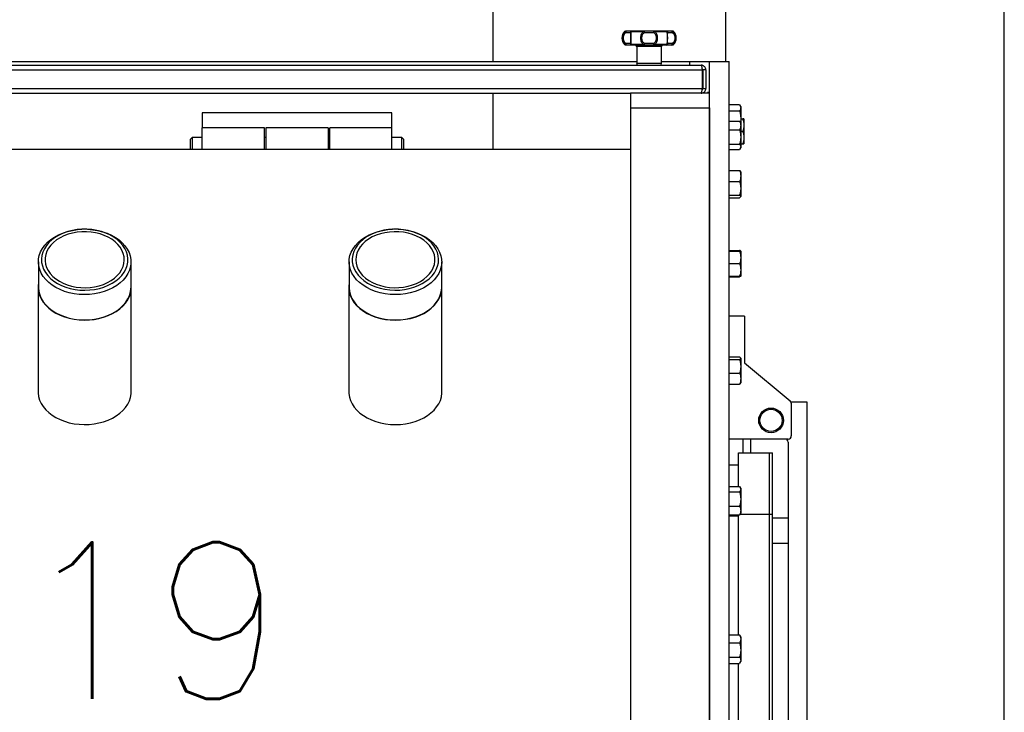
# Model space of a CAD drawing. Extents: x -21.9 to 51.8, y -25 to 17.
# Tile 41 of 53: x 14.322 to 14.952, y -4.864 to -4.421. Entities that reach past the tile are written whole.
import ezdxf
from ezdxf.enums import TextEntityAlignment as Align

# ---------------------------------------------------------------- set-up
doc = ezdxf.new("R2010")
doc.units = 0
doc.header["$MEASUREMENT"] = 0
doc.layers.add('CIRCUITOS', color=2, linetype='Continuous')
doc.layers.add('PAREDES', color=8, linetype='Continuous')
doc.styles.add('ROMANS', font='romans')

# ---------------------------------------------------------------- blocks, each defined once
blk = doc.blocks.new('LS- 19')
for p, q in [((-131.26481, 58.90441), (-131.26481, 58.76537)), ((-131.11583, 58.76537), (-131.11583, 58.90441)), ((-131.18065, 58.78445), (-131.17998, 58.78445)), ((-131.17994, 58.78476), (-131.17987, 58.78476)), ((-131.1764, 58.78445), (-131.16852, 58.78445)), ((-131.16137, 58.78445), (-131.15349, 58.78445)), ((-131.14995, 58.78476), (-131.1506, 58.78476)), ((-131.14991, 58.78445), (-131.14924, 58.78445)), ((-131.1799, 58.78377), (-131.17686, 58.78377)), ((-131.16798, 58.78377), (-131.16191, 58.78377)), ((-131.15303, 58.78377), (-131.14999, 58.78377)), ((-131.17998, 58.77613), (-131.18065, 58.77613)), ((-131.17929, 58.77582), (-131.17994, 58.77582)), ((-131.17686, 58.77682), (-131.1799, 58.77682)), ((-131.16852, 58.77613), (-131.1764, 58.77613)), ((-131.17289, 58.77483), (-131.17289, 58.7639)), ((-131.157, 58.77483), (-131.17289, 58.77483)), ((-131.16191, 58.77682), (-131.16798, 58.77682)), ((-131.15349, 58.77613), (-131.16137, 58.77613)), ((-131.157, 58.7639), (-131.157, 58.77483)), ((-131.14999, 58.77682), (-131.15303, 58.77682)), ((-131.15002, 58.77582), (-131.14995, 58.77582)), ((-131.14924, 58.77613), (-131.14991, 58.77613)), ((-131.80851, 58.76537), (-131.17289, 58.76537)), ((-131.157, 58.76537), (-131.12641, 58.76537)), ((-131.13902, 58.76537), (-131.13902, 58.76291)), ((-131.12641, 57.59345), (-131.12641, 58.76537)), ((-131.12641, 58.76537), (-131.1138, 58.76537)), ((-131.1138, 57.59345), (-131.1138, 58.76537)), ((-131.85042, 58.75993), (-131.13098, 58.75993)), ((-131.84978, 58.76291), (-131.13163, 58.76291)), ((-131.157, 58.7639), (-131.17289, 58.7639)), ((-131.13098, 58.75993), (-131.13098, 58.74801)), ((-131.12865, 58.75993), (-131.13063, 58.75993)), ((-131.13063, 58.75993), (-131.13063, 58.74801)), ((-131.12865, 58.75993), (-131.12865, 58.74801)), ((-131.85042, 58.74801), (-131.13098, 58.74801)), ((-131.13063, 58.74801), (-131.12865, 58.74801)), ((-131.80454, 58.74503), (-131.17686, 58.74503)), ((-131.26481, 58.74503), (-131.26481, 58.70896)), ((-131.17686, 58.74503), (-131.17686, 58.73557)), ((-131.12641, 58.74503), (-131.17686, 58.74503)), ((-131.13163, 58.74503), (-131.13163, 58.74549)), ((-131.12641, 58.74551), (-131.12767, 58.74551)), ((-131.12767, 58.74551), (-131.12767, 58.74503)), ((-131.12641, 58.73557), (-131.12641, 58.74503)), ((-131.17686, 58.73557), (-131.17686, 57.62325)), ((-131.17686, 58.73557), (-131.12641, 58.73557)), ((-131.12641, 58.73557), (-131.12641, 57.62325)), ((-131.1138, 58.73778), (-131.10706, 58.73778)), ((-131.10635, 58.73657), (-131.10688, 58.73749)), ((-131.10635, 58.73657), (-131.10635, 58.73575)), ((-131.10635, 58.73575), (-131.10635, 58.72915)), ((-131.45058, 58.7324), (-131.45058, 58.72294)), ((-131.32941, 58.7324), (-131.45058, 58.7324)), ((-131.32941, 58.72294), (-131.32941, 58.7324)), ((-131.1138, 58.73372), (-131.10706, 58.73372)), ((-131.10635, 58.72915), (-131.10635, 58.72601)), ((-131.10635, 58.72862), (-131.10507, 58.72862)), ((-131.10436, 58.72862), (-131.10436, 58.72465)), ((-131.41085, 58.72294), (-131.45058, 58.72294)), ((-131.45058, 58.70896), (-131.45058, 58.72294)), ((-131.41085, 58.70896), (-131.41085, 58.72294)), ((-131.37013, 58.72294), (-131.40986, 58.72294)), ((-131.40986, 58.72294), (-131.40986, 58.72138)), ((-131.40986, 58.72138), (-131.40986, 58.70896)), ((-131.37013, 58.72294), (-131.37013, 58.72138)), ((-131.37013, 58.72138), (-131.37013, 58.70896)), ((-131.32941, 58.72294), (-131.36914, 58.72294)), ((-131.36914, 58.70896), (-131.36914, 58.72294)), ((-131.32941, 58.70896), (-131.32941, 58.72294)), ((-131.1138, 58.72717), (-131.10706, 58.72717)), ((-131.1138, 58.72158), (-131.10706, 58.72158)), ((-131.10635, 58.72601), (-131.10673, 58.72667)), ((-131.10635, 58.72601), (-131.10635, 58.72437)), ((-131.10635, 58.72437), (-131.10635, 58.71704)), ((-131.10436, 58.72465), (-131.10436, 58.7167)), ((-131.45703, 58.71663), (-131.45803, 58.71564)), ((-131.45803, 58.70896), (-131.45803, 58.71564)), ((-131.45058, 58.71663), (-131.45703, 58.71663)), ((-131.45703, 58.71663), (-131.45703, 58.70896)), ((-131.40986, 58.71663), (-131.41085, 58.71663)), ((-131.36914, 58.71663), (-131.37013, 58.71663)), ((-131.32296, 58.71663), (-131.32941, 58.71663)), ((-131.32197, 58.71564), (-131.32296, 58.71663)), ((-131.32296, 58.70896), (-131.32296, 58.71663)), ((-131.32197, 58.71564), (-131.32197, 58.70896)), ((-131.10635, 58.72068), (-131.10507, 58.72068)), ((-131.10635, 58.71704), (-131.10635, 58.71073)), ((-131.10436, 58.7167), (-131.10436, 58.71273)), ((-131.17686, 58.70896), (-131.80454, 58.70896)), ((-131.1138, 58.71249), (-131.10706, 58.71249)), ((-131.1138, 58.70897), (-131.10706, 58.70897)), ((-131.10673, 58.70947), (-131.10635, 58.71012)), ((-131.10635, 58.71273), (-131.10507, 58.71273)), ((-131.10635, 58.71073), (-131.10635, 58.71012)), ((-131.1138, 58.6955), (-131.10706, 58.6955)), ((-131.10635, 58.69476), (-131.10644, 58.69492)), ((-131.10635, 58.69476), (-131.10635, 58.69206)), ((-131.10635, 58.69206), (-131.10635, 58.68427)), ((-131.1138, 58.68861), (-131.10706, 58.68861)), ((-131.10635, 58.68427), (-131.10635, 58.67902)), ((-131.1138, 58.67992), (-131.10706, 58.67992)), ((-131.1138, 58.67813), (-131.10706, 58.67813)), ((-131.10644, 58.67871), (-131.10635, 58.67887)), ((-131.10635, 58.67902), (-131.10635, 58.67887)), ((-131.52746, 58.65804), (-131.52758, 58.65803)), ((-131.52394, 58.65803), (-131.52406, 58.65804)), ((-131.32883, 58.65804), (-131.32895, 58.65803)), ((-131.32531, 58.65803), (-131.32543, 58.65804)), ((-131.1138, 58.64454), (-131.10706, 58.64454)), ((-131.1138, 58.64401), (-131.10706, 58.64401)), ((-131.10706, 58.64454), (-131.10691, 58.64401)), ((-131.10635, 58.64401), (-131.10635, 58.64004)), ((-131.10635, 58.64004), (-131.10635, 58.63209)), ((-131.55537, 58.63716), (-131.55537, 58.62099)), ((-131.49615, 58.62099), (-131.49615, 58.63716)), ((-131.35674, 58.63716), (-131.35674, 58.62099)), ((-131.29752, 58.62099), (-131.29752, 58.63716)), ((-131.1138, 58.63607), (-131.10706, 58.63607)), ((-131.1138, 58.62812), (-131.10706, 58.62812)), ((-131.1138, 58.62812), (-131.10706, 58.62812)), ((-131.1138, 58.62759), (-131.10706, 58.62759)), ((-131.10635, 58.63209), (-131.10635, 58.62812)), ((-131.55555, 58.62099), (-131.55555, 58.55421)), ((-131.49597, 58.55421), (-131.49597, 58.62099)), ((-131.35692, 58.62099), (-131.35692, 58.55421)), ((-131.29734, 58.55421), (-131.29734, 58.62099)), ((-131.10387, 58.60238), (-131.1138, 58.60238)), ((-131.10387, 58.60238), (-131.10387, 58.57259)), ((-131.1138, 58.57645), (-131.10706, 58.57645)), ((-131.1138, 58.57466), (-131.10706, 58.57466)), ((-131.10635, 58.57571), (-131.10644, 58.57586)), ((-131.10635, 58.57571), (-131.10635, 58.57556)), ((-131.10635, 58.57556), (-131.10635, 58.57032)), ((-131.10635, 58.57032), (-131.10635, 58.56253)), ((-131.10387, 58.57259), (-131.07479, 58.54836)), ((-131.1138, 58.56598), (-131.10706, 58.56598)), ((-131.1138, 58.55908), (-131.10706, 58.55908)), ((-131.10644, 58.55966), (-131.10635, 58.55982)), ((-131.10635, 58.56253), (-131.10635, 58.55982)), ((-131.0743, 58.54776), (-131.06414, 58.54776)), ((-131.07407, 58.54683), (-131.07407, 58.52591)), ((-131.06414, 58.54776), (-131.06414, 57.79992)), ((-131.07606, 58.52393), (-131.1138, 58.52393)), ((-131.10486, 58.51499), (-131.10486, 58.52393)), ((-131.09989, 58.51499), (-131.09989, 58.52393)), ((-131.07606, 58.52194), (-131.07606, 57.79992)), ((-131.10784, 58.51499), (-131.08798, 58.51499)), ((-131.10784, 58.49363), (-131.10784, 58.51499)), ((-131.08798, 58.51499), (-131.08599, 58.51499)), ((-131.08798, 58.47594), (-131.08798, 58.51499)), ((-131.08798, 58.47594), (-131.08798, 58.51499)), ((-131.08599, 58.47594), (-131.08599, 58.51499)), ((-131.10784, 58.50715), (-131.1138, 58.50715)), ((-131.1138, 58.49363), (-131.10706, 58.49363)), ((-131.1138, 58.49012), (-131.10706, 58.49012)), ((-131.10635, 58.49248), (-131.10673, 58.49313)), ((-131.10635, 58.49248), (-131.10635, 58.49188)), ((-131.10635, 58.49188), (-131.10635, 58.48558)), ((-131.10635, 58.48558), (-131.10635, 58.47823)), ((-131.1138, 58.48103), (-131.10706, 58.48103)), ((-131.10674, 58.47594), (-131.08798, 58.47594)), ((-131.10673, 58.47594), (-131.10635, 58.47659)), ((-131.10635, 58.47823), (-131.10635, 58.47659)), ((-131.08798, 58.47594), (-131.08599, 58.47594)), ((-131.08798, 57.85958), (-131.08798, 58.47594)), ((-131.08798, 57.85958), (-131.08798, 58.47594)), ((-131.08599, 57.85958), (-131.08599, 58.47594)), ((-131.1138, 58.47544), (-131.10706, 58.47544)), ((-131.10784, 58.47454), (-131.1138, 58.47454)), ((-131.10784, 58.39874), (-131.10784, 58.47544)), ((-131.07606, 58.47327), (-131.08599, 58.47327)), ((-131.08599, 58.45738), (-131.07606, 58.45738)), ((-131.1138, 58.39874), (-131.10706, 58.39874)), ((-131.1069, 58.39845), (-131.10706, 58.39874)), ((-131.10635, 58.39753), (-131.10688, 58.39846)), ((-131.10635, 58.39753), (-131.10635, 58.39619)), ((-131.10635, 58.39619), (-131.10635, 58.38907)), ((-131.1138, 58.39365), (-131.10706, 58.39365)), ((-131.10635, 58.38907), (-131.10635, 58.38246)), ((-131.1138, 58.38449), (-131.10706, 58.38449)), ((-131.10688, 58.38071), (-131.10635, 58.38164)), ((-131.10635, 58.38246), (-131.10635, 58.38164)), ((-131.1138, 58.38043), (-131.10706, 58.38043)), ((-131.10784, 58.29542), (-131.10784, 58.38043))]:
    blk.add_line(p, q)
blk.add_lwpolyline([(-132.03937, 57.61828), (-131.8904, 57.61828), (-131.8904, 57.28557), (-130.93786, 57.28557), (-130.93786, 59.07325), (-131.8904, 59.07325), (-131.8904, 58.74054), (-132.03937, 58.74054), (-132.03937, 57.61828)])
at = {"flags": 128}
for points in [[(-131.17929, 58.78476), (-131.17941, 58.78474), (-131.17953, 58.78468), (-131.17963, 58.78459), (-131.17972, 58.78447), (-131.1798, 58.78432), (-131.17985, 58.78415), (-131.17989, 58.78396), (-131.1799, 58.78377)], [(-131.16852, 58.78445), (-131.16851, 58.78452), (-131.16849, 58.78458), (-131.16847, 58.78464), (-131.16845, 58.78468), (-131.16843, 58.78472), (-131.16841, 58.78474), (-131.16838, 58.78476), (-131.16836, 58.78476)], [(-131.16836, 58.78476), (-131.16829, 58.78474), (-131.16822, 58.78468), (-131.16815, 58.78459), (-131.16809, 58.78447), (-131.16805, 58.78432), (-131.16801, 58.78415), (-131.16799, 58.78396), (-131.16798, 58.78377)], [(-131.16191, 58.78377), (-131.1619, 58.78396), (-131.16188, 58.78415), (-131.16185, 58.78432), (-131.1618, 58.78447), (-131.16174, 58.78459), (-131.16168, 58.78468), (-131.1616, 58.78474), (-131.16153, 58.78476)], [(-131.16153, 58.78476), (-131.16151, 58.78476), (-131.16148, 58.78474), (-131.16146, 58.78472), (-131.16144, 58.78468), (-131.16142, 58.78464), (-131.1614, 58.78458), (-131.16138, 58.78452), (-131.16137, 58.78445)], [(-131.14999, 58.78377), (-131.15, 58.78396), (-131.15004, 58.78415), (-131.15009, 58.78432), (-131.15017, 58.78447), (-131.15026, 58.78459), (-131.15036, 58.78468), (-131.15048, 58.78474), (-131.1506, 58.78476)], [(-131.1799, 58.77682), (-131.17989, 58.77662), (-131.17985, 58.77643), (-131.1798, 58.77626), (-131.17972, 58.77611), (-131.17963, 58.77599), (-131.17953, 58.7759), (-131.17941, 58.77584), (-131.17929, 58.77582)], [(-131.16852, 58.77613), (-131.16851, 58.77606), (-131.16849, 58.776), (-131.16847, 58.77595), (-131.16845, 58.7759), (-131.16843, 58.77587), (-131.16841, 58.77584), (-131.16838, 58.77583), (-131.16836, 58.77582)], [(-131.16798, 58.77682), (-131.16799, 58.77662), (-131.16801, 58.77643), (-131.16805, 58.77626), (-131.16809, 58.77611), (-131.16815, 58.77599), (-131.16822, 58.7759), (-131.16829, 58.77584), (-131.16836, 58.77582)], [(-131.16153, 58.77582), (-131.1616, 58.77584), (-131.16168, 58.7759), (-131.16174, 58.77599), (-131.1618, 58.77611), (-131.16185, 58.77626), (-131.16188, 58.77643), (-131.1619, 58.77662), (-131.16191, 58.77682)], [(-131.16153, 58.77582), (-131.16151, 58.77583), (-131.16148, 58.77584), (-131.16146, 58.77587), (-131.16144, 58.7759), (-131.16142, 58.77595), (-131.1614, 58.776), (-131.16138, 58.77606), (-131.16137, 58.77613)], [(-131.1506, 58.77582), (-131.15048, 58.77584), (-131.15036, 58.7759), (-131.15026, 58.77599), (-131.15017, 58.77611), (-131.15009, 58.77626), (-131.15004, 58.77643), (-131.15, 58.77662), (-131.14999, 58.77682)], [(-131.5356, 58.61743), (-131.53861, 58.61832), (-131.54147, 58.61943), (-131.54414, 58.62076), (-131.54658, 58.62229), (-131.54877, 58.62399), (-131.55068, 58.62586), (-131.55228, 58.62787), (-131.55357, 58.62998), (-131.55452, 58.63219), (-131.55512, 58.63445), (-131.55536, 58.63675), (-131.55524, 58.63905), (-131.55477, 58.64133), (-131.55394, 58.64356), (-131.55277, 58.64571), (-131.55128, 58.64776), (-131.54947, 58.64968), (-131.54738, 58.65145), (-131.54502, 58.65304), (-131.54243, 58.65444), (-131.53964, 58.65563), (-131.53668, 58.6566), (-131.53358, 58.65733), (-131.53039, 58.65781), (-131.52758, 58.65803)], [(-131.53494, 58.62016), (-131.53191, 58.61954), (-131.5288, 58.61917), (-131.52565, 58.61905), (-131.52251, 58.61919), (-131.5194, 58.61958), (-131.51638, 58.62021), (-131.51348, 58.62109), (-131.51074, 58.62219), (-131.5082, 58.62351), (-131.50588, 58.62502), (-131.50382, 58.62671), (-131.50205, 58.62855), (-131.50059, 58.63053), (-131.49946, 58.6326), (-131.49867, 58.63476), (-131.49823, 58.63697), (-131.49816, 58.63919), (-131.49844, 58.64141), (-131.49908, 58.6436), (-131.50006, 58.64571), (-131.50138, 58.64773), (-131.50302, 58.64964), (-131.50496, 58.6514), (-131.50716, 58.65299), (-131.50961, 58.65439), (-131.51227, 58.65559), (-131.51511, 58.65656), (-131.51808, 58.6573), (-131.52116, 58.6578), (-131.52429, 58.65805), (-131.52744, 58.65804), (-131.53057, 58.65778), (-131.53364, 58.65726), (-131.53661, 58.65651), (-131.53943, 58.65552), (-131.54208, 58.6543), (-131.54451, 58.65289), (-131.5467, 58.65128), (-131.54862, 58.64951), (-131.55024, 58.6476), (-131.55154, 58.64557), (-131.5525, 58.64345), (-131.55311, 58.64127), (-131.55337, 58.63905), (-131.55327, 58.63682), (-131.55281, 58.63461), (-131.552, 58.63246), (-131.55084, 58.63039), (-131.54936, 58.62842), (-131.54757, 58.62659), (-131.54549, 58.62491), (-131.54316, 58.62341), (-131.5406, 58.62211), (-131.53785, 58.62102), (-131.53494, 58.62016)], [(-131.53418, 58.62169), (-131.5313, 58.6211), (-131.52833, 58.62076), (-131.52534, 58.62067), (-131.52234, 58.62084), (-131.5194, 58.62125), (-131.51655, 58.6219), (-131.51382, 58.62279), (-131.51126, 58.62389), (-131.50891, 58.62521), (-131.50679, 58.62671), (-131.50494, 58.62838), (-131.50338, 58.63019), (-131.50214, 58.63212), (-131.50122, 58.63414), (-131.50065, 58.63622), (-131.50044, 58.63833), (-131.50058, 58.64045), (-131.50107, 58.64254), (-131.50191, 58.64458), (-131.50308, 58.64653), (-131.50458, 58.64837), (-131.50637, 58.65007), (-131.50843, 58.65161), (-131.51073, 58.65296), (-131.51325, 58.65412), (-131.51594, 58.65505), (-131.51877, 58.65576), (-131.5217, 58.65622), (-131.52468, 58.65644), (-131.52768, 58.6564), (-131.53066, 58.65612), (-131.53356, 58.65558), (-131.53636, 58.65481), (-131.539, 58.65381), (-131.54146, 58.6526), (-131.5437, 58.65119), (-131.54569, 58.6496), (-131.5474, 58.64786), (-131.5488, 58.64598), (-131.54988, 58.64401), (-131.55063, 58.64195), (-131.55102, 58.63985), (-131.55106, 58.63773), (-131.55074, 58.63562), (-131.55007, 58.63356), (-131.54907, 58.63156), (-131.54773, 58.62966), (-131.54609, 58.62789), (-131.54416, 58.62627), (-131.54197, 58.62482), (-131.53955, 58.62356), (-131.53695, 58.62251), (-131.53418, 58.62169)], [(-131.52394, 58.65803), (-131.52389, 58.65803), (-131.52065, 58.65776), (-131.51747, 58.65724), (-131.5144, 58.65647), (-131.51146, 58.65547), (-131.50869, 58.65425), (-131.50613, 58.65282), (-131.50382, 58.6512), (-131.50176, 58.6494), (-131.5, 58.64747), (-131.49855, 58.6454), (-131.49743, 58.64324), (-131.49666, 58.641), (-131.49624, 58.63871), (-131.49617, 58.63641), (-131.49647, 58.63411), (-131.49712, 58.63186), (-131.49812, 58.62966), (-131.49945, 58.62756), (-131.50111, 58.62557), (-131.50306, 58.62373), (-131.50529, 58.62205), (-131.50777, 58.62055), (-131.51046, 58.61925), (-131.51335, 58.61817), (-131.51638, 58.61732), (-131.51952, 58.61671), (-131.52274, 58.61635), (-131.526, 58.61624), (-131.52926, 58.61639), (-131.53247, 58.61679), (-131.5356, 58.61743), (-131.5356, 58.61743)], [(-131.3176, 58.61736), (-131.32074, 58.61674), (-131.32396, 58.61636), (-131.32721, 58.61624), (-131.33047, 58.61638), (-131.33369, 58.61676), (-131.33682, 58.61739), (-131.33984, 58.61827), (-131.3427, 58.61937), (-131.34538, 58.62069), (-131.34783, 58.62221), (-131.35004, 58.62391), (-131.35196, 58.62577), (-131.35358, 58.62777), (-131.35489, 58.62988), (-131.35585, 58.63208), (-131.35647, 58.63434), (-131.35673, 58.63664), (-131.35663, 58.63894), (-131.35617, 58.64122), (-131.35536, 58.64346), (-131.35421, 58.64561), (-131.35273, 58.64766), (-131.35094, 58.64959), (-131.34886, 58.65137), (-131.34651, 58.65297), (-131.34393, 58.65438), (-131.34115, 58.65558), (-131.33819, 58.65656), (-131.33511, 58.6573), (-131.33192, 58.6578), (-131.32895, 58.65803)], [(-131.31824, 58.62009), (-131.31531, 58.62093), (-131.31254, 58.62199), (-131.30997, 58.62328), (-131.30761, 58.62476), (-131.30551, 58.62642), (-131.30369, 58.62824), (-131.30218, 58.63019), (-131.30099, 58.63226), (-131.30015, 58.6344), (-131.29965, 58.6366), (-131.29951, 58.63883), (-131.29974, 58.64105), (-131.30032, 58.64324), (-131.30125, 58.64537), (-131.30251, 58.64741), (-131.3041, 58.64934), (-131.30599, 58.65112), (-131.30815, 58.65274), (-131.31057, 58.65418), (-131.31319, 58.65541), (-131.316, 58.65642), (-131.31896, 58.6572), (-131.32202, 58.65774), (-131.32514, 58.65802), (-131.3283, 58.65806), (-131.33144, 58.65784), (-131.33452, 58.65736), (-131.3375, 58.65665), (-131.34035, 58.65569), (-131.34303, 58.65452), (-131.3455, 58.65313), (-131.34773, 58.65156), (-131.3497, 58.64981), (-131.35136, 58.64792), (-131.35272, 58.64591), (-131.35374, 58.6438), (-131.35441, 58.64163), (-131.35472, 58.63941), (-131.35468, 58.63718), (-131.35428, 58.63497), (-131.35352, 58.63281), (-131.35242, 58.63072), (-131.35099, 58.62874), (-131.34925, 58.62688), (-131.34722, 58.62517), (-131.34493, 58.62364), (-131.34241, 58.62231), (-131.33968, 58.62118), (-131.3368, 58.62029), (-131.33378, 58.61963), (-131.33069, 58.61921), (-131.32754, 58.61905), (-131.32439, 58.61915), (-131.32127, 58.61949), (-131.31824, 58.62009)], [(-131.31897, 58.62163), (-131.3162, 58.62243), (-131.31357, 58.62345), (-131.31114, 58.62469), (-131.30893, 58.62612), (-131.30697, 58.62773), (-131.3053, 58.62949), (-131.30393, 58.63138), (-131.3029, 58.63337), (-131.3022, 58.63543), (-131.30185, 58.63754), (-131.30185, 58.63966), (-131.30221, 58.64176), (-131.30292, 58.64382), (-131.30397, 58.64581), (-131.30535, 58.64769), (-131.30703, 58.64945), (-131.30899, 58.65105), (-131.31121, 58.65248), (-131.31365, 58.65371), (-131.31628, 58.65473), (-131.31906, 58.65552), (-131.32196, 58.65608), (-131.32493, 58.65639), (-131.32793, 58.65644), (-131.33092, 58.65625), (-131.33385, 58.65581), (-131.33669, 58.65513), (-131.3394, 58.65421), (-131.34193, 58.65308), (-131.34426, 58.65174), (-131.34635, 58.65022), (-131.34816, 58.64853), (-131.34968, 58.6467), (-131.35089, 58.64476), (-131.35176, 58.64273), (-131.35228, 58.64065), (-131.35246, 58.63853), (-131.35227, 58.63641), (-131.35174, 58.63433), (-131.35085, 58.6323), (-131.34964, 58.63036), (-131.34811, 58.62854), (-131.34628, 58.62686), (-131.34419, 58.62534), (-131.34186, 58.62401), (-131.33932, 58.62288), (-131.3366, 58.62197), (-131.33376, 58.6213), (-131.33082, 58.62086), (-131.32783, 58.62068), (-131.32483, 58.62075), (-131.32187, 58.62106), (-131.31897, 58.62163)], [(-131.32531, 58.65803), (-131.32218, 58.65778), (-131.31899, 58.65727), (-131.31591, 58.65651), (-131.31297, 58.65552), (-131.31019, 58.65431), (-131.30762, 58.65289), (-131.30529, 58.65128), (-131.30323, 58.6495), (-131.30145, 58.64756), (-131.29998, 58.6455), (-131.29885, 58.64334), (-131.29806, 58.64111), (-131.29762, 58.63883), (-131.29754, 58.63652), (-131.29782, 58.63423), (-131.29845, 58.63197), (-131.29943, 58.62977), (-131.30075, 58.62766), (-131.30239, 58.62567), (-131.30433, 58.62382), (-131.30655, 58.62212), (-131.30901, 58.62062), (-131.3117, 58.61931), (-131.31457, 58.61822), (-131.3176, 58.61736)], [(-131.55537, 58.62335), (-131.55549, 58.62242), (-131.55553, 58.62014), (-131.55523, 58.61787), (-131.55458, 58.61564), (-131.55359, 58.61347), (-131.55228, 58.61139), (-131.55065, 58.60942), (-131.54873, 58.60759), (-131.54655, 58.60591), (-131.54412, 58.60441), (-131.54147, 58.60311), (-131.53865, 58.60201), (-131.53567, 58.60114)], [(-131.55537, 58.62099), (-131.55536, 58.62058), (-131.55512, 58.61829), (-131.55452, 58.61602), (-131.55357, 58.61382), (-131.55228, 58.6117), (-131.55068, 58.60969), (-131.54877, 58.60783), (-131.54658, 58.60612), (-131.54414, 58.60459), (-131.54147, 58.60326), (-131.53861, 58.60215), (-131.5356, 58.60126)], [(-131.53567, 58.60114), (-131.53257, 58.6005), (-131.52939, 58.6001), (-131.52617, 58.59994), (-131.52295, 58.60004), (-131.51976, 58.60037), (-131.51664, 58.60095), (-131.51363, 58.60177), (-131.51076, 58.60281), (-131.50806, 58.60406), (-131.50557, 58.60551), (-131.50332, 58.60714), (-131.50133, 58.60894), (-131.49963, 58.61087), (-131.49824, 58.61293), (-131.49717, 58.61508), (-131.49643, 58.6173), (-131.49603, 58.61956), (-131.49599, 58.62184), (-131.49615, 58.62335)], [(-131.5356, 58.60126), (-131.53247, 58.60062), (-131.52926, 58.60022), (-131.526, 58.60008), (-131.52274, 58.60018), (-131.51952, 58.60054), (-131.51638, 58.60115), (-131.51335, 58.602), (-131.51046, 58.60308), (-131.50777, 58.60438), (-131.50529, 58.60588), (-131.50306, 58.60756), (-131.50111, 58.60941), (-131.49945, 58.61139), (-131.49812, 58.6135), (-131.49712, 58.61569), (-131.49647, 58.61795), (-131.49617, 58.62024), (-131.49615, 58.62099)], [(-131.35674, 58.62335), (-131.35689, 58.62207), (-131.35688, 58.61979), (-131.35652, 58.61752), (-131.35582, 58.6153), (-131.35478, 58.61314), (-131.35341, 58.61108), (-131.35174, 58.60913), (-131.34978, 58.60732), (-131.34756, 58.60567), (-131.34509, 58.6042), (-131.34242, 58.60292), (-131.33956, 58.60186), (-131.33656, 58.60102), (-131.33345, 58.60042), (-131.33027, 58.60006), (-131.32704, 58.59994), (-131.32382, 58.60007), (-131.32064, 58.60045), (-131.31754, 58.60106)], [(-131.35674, 58.62099), (-131.35673, 58.62047), (-131.35647, 58.61817), (-131.35585, 58.61591), (-131.35489, 58.61371), (-131.35358, 58.6116), (-131.35196, 58.6096), (-131.35004, 58.60774), (-131.34783, 58.60604), (-131.34538, 58.60452), (-131.3427, 58.6032), (-131.33984, 58.6021), (-131.33682, 58.60123), (-131.33369, 58.60059), (-131.33047, 58.60021), (-131.32721, 58.60007), (-131.32396, 58.6002), (-131.32074, 58.60057), (-131.3176, 58.60119)], [(-131.3176, 58.60119), (-131.31457, 58.60205), (-131.3117, 58.60314), (-131.30901, 58.60445), (-131.30655, 58.60596), (-131.30433, 58.60765), (-131.30239, 58.6095), (-131.30075, 58.61149), (-131.29943, 58.6136), (-131.29845, 58.6158), (-131.29782, 58.61806), (-131.29754, 58.62035), (-131.29752, 58.62099)], [(-131.31754, 58.60106), (-131.31454, 58.60191), (-131.3117, 58.60299), (-131.30903, 58.60427), (-131.30658, 58.60575), (-131.30437, 58.60741), (-131.30242, 58.60923), (-131.30077, 58.61118), (-131.29942, 58.61326), (-131.2984, 58.61542), (-131.29771, 58.61764), (-131.29737, 58.61991), (-131.29738, 58.62219), (-131.29752, 58.62335)], [(-131.55555, 58.55421), (-131.55553, 58.55336), (-131.55523, 58.55109), (-131.55458, 58.54886), (-131.55359, 58.54669), (-131.55228, 58.54461), (-131.55065, 58.54264), (-131.54873, 58.54081), (-131.54655, 58.53913), (-131.54412, 58.53763), (-131.54147, 58.53633), (-131.53865, 58.53523), (-131.53567, 58.53436)], [(-131.53567, 58.53436), (-131.53257, 58.53372), (-131.52939, 58.53332), (-131.52617, 58.53317), (-131.52295, 58.53326), (-131.51976, 58.53359), (-131.51664, 58.53417), (-131.51363, 58.53499), (-131.51076, 58.53603), (-131.50806, 58.53728), (-131.50557, 58.53873), (-131.50332, 58.54036), (-131.50133, 58.54216), (-131.49963, 58.54409), (-131.49824, 58.54615), (-131.49717, 58.5483), (-131.49643, 58.55052), (-131.49603, 58.55278), (-131.49597, 58.55421)], [(-131.35692, 58.55421), (-131.35688, 58.55301), (-131.35652, 58.55075), (-131.35582, 58.54852), (-131.35478, 58.54636), (-131.35341, 58.5443), (-131.35174, 58.54235), (-131.34978, 58.54054), (-131.34756, 58.53889), (-131.34509, 58.53742), (-131.34242, 58.53614), (-131.33956, 58.53508), (-131.33656, 58.53425), (-131.33345, 58.53364), (-131.33027, 58.53328), (-131.32704, 58.53316), (-131.32382, 58.53329), (-131.32064, 58.53367), (-131.31754, 58.53428)], [(-131.31754, 58.53428), (-131.31454, 58.53513), (-131.3117, 58.53621), (-131.30903, 58.53749), (-131.30658, 58.53897), (-131.30437, 58.54063), (-131.30242, 58.54245), (-131.30077, 58.54441), (-131.29942, 58.54648), (-131.2984, 58.54864), (-131.29771, 58.55087), (-131.29737, 58.55313), (-131.29734, 58.55421)]]:
    blk.add_lwpolyline(points, dxfattribs=at)
for radius in [0.00788, 0.00714]:
    blk.add_circle((-131.08698, 58.53584), radius)
for centre, radius, start, end in [((-131.1763, 58.78029), 0.00602, 136.2623, 223.7377), ((-131.17994, 58.78377), 0.000993, 90, 136.2623), ((-131.17929, 58.78383), 0.000932, 90.25002, 137.84997), ((-131.17588, 58.78377), 0.000989, 90.25191, 180.24628), ((-131.17585, 58.78411), 0.000652, 92.61971, 148.09483), ((-131.15404, 58.78411), 0.000652, 31.90828, 87.38283), ((-131.15402, 58.78377), 0.000989, 359.75371, 89.75154), ((-131.1506, 58.78383), 0.000932, 42.15236, 89.74765), ((-131.14995, 58.78377), 0.000993, 43.7377, 90), ((-131.15359, 58.78029), 0.00602, 316.2623, 43.7377), ((-131.17994, 58.77682), 0.000993, 223.7377, 270), ((-131.17929, 58.77675), 0.000932, 222.14988, 269.75116), ((-131.17588, 58.77681), 0.000989, 179.75378, 269.74802), ((-131.17585, 58.77647), 0.000652, 211.90489, 267.38177), ((-131.17388, 58.77483), 0.000993, 0, 90), ((-131.15601, 58.77483), 0.000993, 90, 180), ((-131.15402, 58.77681), 0.000989, 270.24852, 0.24623), ((-131.15404, 58.77647), 0.000652, 272.61569, 328.09199), ((-131.1506, 58.77675), 0.000932, 270.25117, 317.84779), ((-131.14995, 58.77682), 0.000993, 270, 316.2623), ((-131.1719, 58.7639), 0.000993, 180, 270), ((-131.15799, 58.7639), 0.000993, 270, 0), ((-131.07606, 58.54683), 0.00199, 0, 50.19443), ((-131.07804, 58.52194), 0.00199, 0, 90), ((-131.07606, 58.52591), 0.00199, 270, 0)]:
    blk.add_arc(centre, radius, start, end)
for points, knots in [([(-131.17998, 58.78445), (-131.18025, 58.78421), (-131.1808, 58.78372), (-131.18144, 58.78271), (-131.18188, 58.78154), (-131.18194, 58.78071), (-131.18197, 58.78029)], [0, 0, 0, 0, 0.241824, 0.49243, 0.745503, 1, 1, 1, 1]), ([(-131.17998, 58.78445), (-131.18, 58.7844), (-131.18003, 58.78432), (-131.18002, 58.78414), (-131.17999, 58.78397), (-131.17993, 58.78383), (-131.1799, 58.78377)], [0, 0, 0, 0, 0.2942242, 0.4999901, 0.7534961, 1, 1, 1, 1]), ([(-131.17588, 58.78476), (-131.17599, 58.78476), (-131.17621, 58.78476), (-131.17696, 58.78476), (-131.17797, 58.78476), (-131.17886, 58.78476), (-131.17929, 58.78476)], [0, 0, 0, 0, 0.247584, 0.499993, 0.752421, 1, 1, 1, 1]), ([(-131.1764, 58.78445), (-131.17647, 58.78441), (-131.17659, 58.78433), (-131.17673, 58.78416), (-131.17683, 58.78397), (-131.17685, 58.78384), (-131.17686, 58.78377)], [0, 0, 0, 0, 0.246469, 0.499979, 0.735254, 1, 1, 1, 1]), ([(-131.1765, 58.78029), (-131.17649, 58.78071), (-131.17649, 58.78154), (-131.17643, 58.7827), (-131.17637, 58.78372), (-131.17639, 58.78421), (-131.1764, 58.78445)], [0, 0, 0, 0, 0.2541394, 0.5067635, 0.7569809, 1, 1, 1, 1]), ([(-131.16836, 58.78476), (-131.16977, 58.78476), (-131.1726, 58.78476), (-131.17479, 58.78476), (-131.17588, 58.78476)], [0, 0, 0, 0, 0.500001, 1, 1, 1, 1]), ([(-131.16852, 58.78445), (-131.1688, 58.78421), (-131.16938, 58.78372), (-131.16996, 58.78271), (-131.17034, 58.78154), (-131.17039, 58.78071), (-131.17041, 58.78029)], [0, 0, 0, 0, 0.242584, 0.493126, 0.745703, 1, 1, 1, 1]), ([(-131.16798, 58.78377), (-131.16802, 58.78384), (-131.1681, 58.78397), (-131.16824, 58.78416), (-131.16838, 58.78433), (-131.16848, 58.78441), (-131.16852, 58.78445)], [0, 0, 0, 0, 0.258068, 0.499988, 0.75347, 1, 1, 1, 1]), ([(-131.16153, 58.78476), (-131.16208, 58.78476), (-131.16318, 58.78476), (-131.16495, 58.78476), (-131.16671, 58.78476), (-131.16781, 58.78476), (-131.16836, 58.78476)], [0, 0, 0, 0, 0.247581, 0.5, 0.752419, 1, 1, 1, 1]), ([(-131.16191, 58.78377), (-131.16187, 58.78383), (-131.16179, 58.78397), (-131.16166, 58.78415), (-131.16151, 58.78432), (-131.16142, 58.7844), (-131.16137, 58.78445)], [0, 0, 0, 0, 0.246512, 0.500048, 0.712318, 1, 1, 1, 1]), ([(-131.15401, 58.78476), (-131.1551, 58.78476), (-131.15729, 58.78476), (-131.16012, 58.78476), (-131.16153, 58.78476)], [0, 0, 0, 0, 0.499996, 1, 1, 1, 1]), ([(-131.15948, 58.78029), (-131.1595, 58.78071), (-131.15955, 58.78154), (-131.15993, 58.78271), (-131.16051, 58.78372), (-131.16109, 58.78421), (-131.16137, 58.78445)], [0, 0, 0, 0, 0.254297, 0.506875, 0.757049, 1, 1, 1, 1]), ([(-131.1506, 58.78476), (-131.15103, 58.78476), (-131.15192, 58.78476), (-131.15293, 58.78476), (-131.15369, 58.78476), (-131.1539, 58.78476), (-131.15401, 58.78476)], [0, 0, 0, 0, 0.247585, 0.500007, 0.752415, 1, 1, 1, 1]), ([(-131.15349, 58.78445), (-131.1535, 58.78421), (-131.15352, 58.78372), (-131.15346, 58.7827), (-131.15341, 58.78154), (-131.1534, 58.78071), (-131.15339, 58.78029)], [0, 0, 0, 0, 0.242661, 0.49339, 0.745961, 1, 1, 1, 1]), ([(-131.15349, 58.78445), (-131.15343, 58.78441), (-131.1533, 58.78433), (-131.15316, 58.78415), (-131.15306, 58.78396), (-131.15304, 58.78383), (-131.15303, 58.78377)], [0, 0, 0, 0, 0.2464666, 0.4999749, 0.760478, 1, 1, 1, 1]), ([(-131.14991, 58.78445), (-131.1499, 58.78444), (-131.14989, 58.7844), (-131.14986, 58.78431), (-131.14986, 58.78416), (-131.14991, 58.78396), (-131.14996, 58.78383), (-131.14999, 58.78377)], [0, 0, 0, 0, 0.07947, 0.225055, 0.51439, 0.762924, 1, 1, 1, 1]), ([(-131.14792, 58.78029), (-131.14795, 58.78071), (-131.14801, 58.78154), (-131.14845, 58.7827), (-131.14909, 58.78372), (-131.14964, 58.78421), (-131.14991, 58.78445)], [0, 0, 0, 0, 0.254117, 0.50676, 0.756981, 1, 1, 1, 1]), ([(-131.18197, 58.78029), (-131.18194, 58.77987), (-131.18188, 58.77904), (-131.18144, 58.77788), (-131.1808, 58.77686), (-131.18025, 58.77637), (-131.17998, 58.77613)], [0, 0, 0, 0, 0.254117, 0.50676, 0.756981, 1, 1, 1, 1]), ([(-131.1799, 58.77682), (-131.18011, 58.77702), (-131.18053, 58.77743), (-131.18102, 58.77828), (-131.18134, 58.77925), (-131.18145, 58.78029), (-131.18134, 58.78134), (-131.18102, 58.7823), (-131.18053, 58.78315), (-131.18011, 58.78356), (-131.1799, 58.78377)], [0, 0, 0, 0, 0.1207305, 0.2446622, 0.3716769, 0.5004595, 0.6291981, 0.7561923, 0.8799424, 1, 1, 1, 1]), ([(-131.17686, 58.78377), (-131.17684, 58.78357), (-131.17679, 58.78322), (-131.1768, 58.78273), (-131.1768, 58.78252)], [0, 0, 0, 0, 0.575163, 1, 1, 1, 1]), ([(-131.1768, 58.77806), (-131.1768, 58.77785), (-131.17679, 58.77736), (-131.17684, 58.77702), (-131.17686, 58.77682)], [0, 0, 0, 0, 0.424429, 1, 1, 1, 1]), ([(-131.1768, 58.78252), (-131.1768, 58.78244), (-131.1768, 58.78209), (-131.17682, 58.78132), (-131.17683, 58.78029), (-131.17682, 58.77926), (-131.1768, 58.77849), (-131.1768, 58.77814), (-131.1768, 58.77806)], [0, 0, 0, 0, 0.058798, 0.277912, 0.499951, 0.721985, 0.940777, 1, 1, 1, 1]), ([(-131.1764, 58.77613), (-131.17639, 58.77637), (-131.17637, 58.77686), (-131.17643, 58.77788), (-131.17649, 58.77904), (-131.17649, 58.77987), (-131.1765, 58.78029)], [0, 0, 0, 0, 0.242661, 0.49339, 0.745963, 1, 1, 1, 1]), ([(-131.17041, 58.78029), (-131.17039, 58.77987), (-131.17034, 58.77904), (-131.16996, 58.77788), (-131.16937, 58.77686), (-131.1688, 58.77637), (-131.16852, 58.77613)], [0, 0, 0, 0, 0.254337, 0.507234, 0.757599, 1, 1, 1, 1]), ([(-131.16798, 58.77682), (-131.16821, 58.77702), (-131.16869, 58.77743), (-131.16917, 58.77828), (-131.16946, 58.77925), (-131.16956, 58.78029), (-131.16946, 58.78133), (-131.16917, 58.7823), (-131.16869, 58.78315), (-131.16821, 58.78356), (-131.16798, 58.78377)], [0, 0, 0, 0, 0.120223, 0.24408, 0.37105, 0.499766, 0.628585, 0.755511, 0.879368, 1, 1, 1, 1]), ([(-131.16191, 58.78377), (-131.16168, 58.78356), (-131.1612, 58.78315), (-131.16072, 58.7823), (-131.16043, 58.78133), (-131.16033, 58.78029), (-131.16043, 58.77925), (-131.16072, 58.77828), (-131.1612, 58.77743), (-131.16168, 58.77702), (-131.16191, 58.77682)], [0, 0, 0, 0, 0.120636, 0.244492, 0.371416, 0.500234, 0.628949, 0.755917, 0.879774, 1, 1, 1, 1]), ([(-131.16137, 58.77613), (-131.16109, 58.77637), (-131.16051, 58.77686), (-131.15993, 58.77788), (-131.15955, 58.77904), (-131.1595, 58.77987), (-131.15948, 58.78029)], [0, 0, 0, 0, 0.2433372, 0.4927655, 0.7456628, 1, 1, 1, 1]), ([(-131.15339, 58.78029), (-131.1534, 58.77987), (-131.15341, 58.77904), (-131.15346, 58.77788), (-131.15352, 58.77686), (-131.1535, 58.77637), (-131.15349, 58.77613)], [0, 0, 0, 0, 0.254137, 0.506764, 0.75698, 1, 1, 1, 1]), ([(-131.15309, 58.78252), (-131.15309, 58.78273), (-131.1531, 58.78322), (-131.15305, 58.78357), (-131.15303, 58.78377)], [0, 0, 0, 0, 0.425989, 1, 1, 1, 1]), ([(-131.15303, 58.77682), (-131.15305, 58.77702), (-131.1531, 58.77736), (-131.15309, 58.77785), (-131.15309, 58.77806)], [0, 0, 0, 0, 0.573693, 1, 1, 1, 1]), ([(-131.15309, 58.77806), (-131.15309, 58.77814), (-131.15309, 58.77849), (-131.15307, 58.77926), (-131.15306, 58.78029), (-131.15307, 58.78132), (-131.15309, 58.78209), (-131.15309, 58.78244), (-131.15309, 58.78252)], [0, 0, 0, 0, 0.058967, 0.277888, 0.499891, 0.721814, 0.940712, 1, 1, 1, 1]), ([(-131.14999, 58.78377), (-131.14978, 58.78356), (-131.14936, 58.78315), (-131.14887, 58.7823), (-131.14855, 58.78133), (-131.14844, 58.78029), (-131.14855, 58.77925), (-131.14887, 58.77828), (-131.14936, 58.77743), (-131.14978, 58.77702), (-131.14999, 58.77682)], [0, 0, 0, 0, 0.120731, 0.244659, 0.371676, 0.500459, 0.629198, 0.756193, 0.879947, 1, 1, 1, 1]), ([(-131.14991, 58.77613), (-131.14964, 58.77637), (-131.14909, 58.77686), (-131.14845, 58.77787), (-131.14801, 58.77904), (-131.14795, 58.77987), (-131.14792, 58.78029)], [0, 0, 0, 0, 0.241826, 0.492431, 0.745502, 1, 1, 1, 1]), ([(-131.1799, 58.77682), (-131.17992, 58.77677), (-131.17998, 58.77663), (-131.18002, 58.77645), (-131.18003, 58.77626), (-131.18, 58.77618), (-131.17998, 58.77613)], [0, 0, 0, 0, 0.176112, 0.499854, 0.713848, 1, 1, 1, 1]), ([(-131.17588, 58.77582), (-131.17599, 58.77582), (-131.17621, 58.77582), (-131.17696, 58.77582), (-131.17797, 58.77582), (-131.17886, 58.77582), (-131.17929, 58.77582)], [0, 0, 0, 0, 0.247584, 0.499993, 0.752421, 1, 1, 1, 1]), ([(-131.1764, 58.77613), (-131.17647, 58.77617), (-131.17659, 58.77626), (-131.17673, 58.77643), (-131.17683, 58.77661), (-131.17685, 58.77675), (-131.17686, 58.77682)], [0, 0, 0, 0, 0.256359, 0.499965, 0.74667, 1, 1, 1, 1]), ([(-131.16836, 58.77582), (-131.16977, 58.77582), (-131.1726, 58.77582), (-131.17479, 58.77582), (-131.17588, 58.77582)], [0, 0, 0, 0, 0.500001, 1, 1, 1, 1]), ([(-131.16798, 58.77682), (-131.16802, 58.77675), (-131.1681, 58.77661), (-131.16824, 58.77643), (-131.16838, 58.77626), (-131.16848, 58.77617), (-131.16852, 58.77613)], [0, 0, 0, 0, 0.254514, 0.499989, 0.746293, 1, 1, 1, 1]), ([(-131.16153, 58.77582), (-131.16208, 58.77582), (-131.16318, 58.77582), (-131.16495, 58.77582), (-131.16671, 58.77582), (-131.16781, 58.77582), (-131.16836, 58.77582)], [0, 0, 0, 0, 0.247581, 0.5, 0.752419, 1, 1, 1, 1]), ([(-131.16137, 58.77613), (-131.16142, 58.77618), (-131.16151, 58.77626), (-131.16166, 58.77644), (-131.16179, 58.77662), (-131.16187, 58.77675), (-131.16191, 58.77682)], [0, 0, 0, 0, 0.284391, 0.499963, 0.75349, 1, 1, 1, 1]), ([(-131.15401, 58.77582), (-131.1551, 58.77582), (-131.15729, 58.77582), (-131.16012, 58.77582), (-131.16153, 58.77582)], [0, 0, 0, 0, 0.499996, 1, 1, 1, 1]), ([(-131.15401, 58.77582), (-131.15401, 58.77582), (-131.15389, 58.7758), (-131.15366, 58.77587), (-131.15339, 58.77602), (-131.15317, 58.77625), (-131.1531, 58.77645), (-131.15305, 58.77656)], [0, 0, 0, 0, 0.001949, 0.273372, 0.530346, 0.711747, 1, 1, 1, 1]), ([(-131.1506, 58.77582), (-131.15103, 58.77582), (-131.15192, 58.77582), (-131.15293, 58.77582), (-131.15369, 58.77582), (-131.1539, 58.77582), (-131.15401, 58.77582)], [0, 0, 0, 0, 0.247585, 0.500007, 0.752415, 1, 1, 1, 1]), ([(-131.15303, 58.77682), (-131.15304, 58.77675), (-131.15306, 58.77662), (-131.15315, 58.77644), (-131.15329, 58.77627), (-131.15341, 58.77618), (-131.15349, 58.77613)], [0, 0, 0, 0, 0.234704, 0.500109, 0.696648, 1, 1, 1, 1]), ([(-131.14991, 58.77613), (-131.1499, 58.77616), (-131.14986, 58.77625), (-131.14986, 58.77642), (-131.14991, 58.77663), (-131.14997, 58.77676), (-131.14999, 58.77682)], [0, 0, 0, 0, 0.202202, 0.500013, 0.789135, 1, 1, 1, 1]), ([(-131.13163, 58.76291), (-131.13158, 58.76288), (-131.13149, 58.76281), (-131.13135, 58.76229), (-131.13121, 58.76152), (-131.13109, 58.76068), (-131.13101, 58.76014), (-131.13098, 58.75993)], [0, 0, 0, 0, 0.216008, 0.432706, 0.649431, 0.866141, 1, 1, 1, 1]), ([(-131.12865, 58.75993), (-131.12868, 58.76027), (-131.12875, 58.76094), (-131.12927, 58.76184), (-131.13004, 58.76252), (-131.13087, 58.76286), (-131.13142, 58.7629), (-131.13163, 58.76291)], [0, 0, 0, 0, 0.216003, 0.432721, 0.649433, 0.866151, 1, 1, 1, 1]), ([(-131.13063, 58.75993), (-131.13065, 58.76005), (-131.13067, 58.76029), (-131.13085, 58.76059), (-131.13102, 58.76071), (-131.1311, 58.76076)], [0, 0, 0, 0, 0.363461, 0.726922, 1, 1, 1, 1]), ([(-131.13098, 58.74801), (-131.13105, 58.74768), (-131.1312, 58.74701), (-131.13141, 58.7461), (-131.13163, 58.74542), (-131.13182, 58.74508), (-131.13193, 58.74505), (-131.13198, 58.74503)], [0, 0, 0, 0, 0.213111, 0.432598, 0.652074, 0.871575, 1, 1, 1, 1]), ([(-131.13163, 58.74503), (-131.13129, 58.74507), (-131.13062, 58.74513), (-131.12971, 58.74565), (-131.12903, 58.74643), (-131.12869, 58.74727), (-131.12866, 58.74781), (-131.12865, 58.74801)], [0, 0, 0, 0, 0.213102, 0.432584, 0.652077, 0.871567, 1, 1, 1, 1]), ([(-131.13117, 58.74714), (-131.13107, 58.7472), (-131.13086, 58.74733), (-131.13067, 58.74766), (-131.13064, 58.7479), (-131.13063, 58.74801)], [0, 0, 0, 0, 0.325057, 0.690502, 1, 1, 1, 1]), ([(-131.10635, 58.73575), (-131.10635, 58.7357), (-131.10636, 58.73534), (-131.10651, 58.73465), (-131.10688, 58.73403), (-131.10706, 58.73372)], [0, 0, 0, 0, 0.070088, 0.530784, 1, 1, 1, 1]), ([(-131.10691, 58.73748), (-131.10677, 58.73725), (-131.10644, 58.73668), (-131.10638, 58.7361), (-131.10635, 58.73575)], [0, 0, 0, 0, 0.407683, 1, 1, 1, 1]), ([(-131.10706, 58.73372), (-131.10686, 58.73298), (-131.10646, 58.73148), (-131.10639, 58.72993), (-131.10635, 58.72915)], [0, 0, 0, 0, 0.495455, 1, 1, 1, 1]), ([(-131.10635, 58.72915), (-131.10635, 58.72904), (-131.10636, 58.72822), (-131.10641, 58.72731), (-131.1066, 58.72655), (-131.10661, 58.72647)], [0, 0, 0, 0, 0.121128, 0.917341, 1, 1, 1, 1]), ([(-131.10507, 58.72862), (-131.10487, 58.72798), (-131.10447, 58.72668), (-131.1044, 58.72533), (-131.10436, 58.72465)], [0, 0, 0, 0, 0.495459, 1, 1, 1, 1]), ([(-131.10436, 58.72862), (-131.10437, 58.72862), (-131.10441, 58.72862), (-131.10479, 58.72862), (-131.10507, 58.72862)], [0, 0, 0, 0, 0.268631, 1, 1, 1, 1]), ([(-131.10706, 58.72717), (-131.10686, 58.72671), (-131.10646, 58.7258), (-131.10639, 58.72485), (-131.10635, 58.72437)], [0, 0, 0, 0, 0.49545, 1, 1, 1, 1]), ([(-131.10675, 58.72668), (-131.10675, 58.7267), (-131.1068, 58.72686), (-131.10693, 58.72702), (-131.10706, 58.72717)], [0, 0, 0, 0, 0.079282, 1, 1, 1, 1]), ([(-131.10635, 58.72437), (-131.10635, 58.72431), (-131.10636, 58.72381), (-131.10651, 58.72286), (-131.10688, 58.72201), (-131.10706, 58.72158)], [0, 0, 0, 0, 0.070076, 0.530767, 1, 1, 1, 1]), ([(-131.10706, 58.72158), (-131.10686, 58.72085), (-131.10646, 58.71935), (-131.10639, 58.71781), (-131.10635, 58.71704)], [0, 0, 0, 0, 0.49546, 1, 1, 1, 1]), ([(-131.10436, 58.72465), (-131.10436, 58.72456), (-131.10437, 58.72384), (-131.10453, 58.7225), (-131.10489, 58.72129), (-131.10507, 58.72068)], [0, 0, 0, 0, 0.0700861, 0.5307824, 1, 1, 1, 1]), ([(-131.10635, 58.71704), (-131.10635, 58.71693), (-131.10636, 58.71611), (-131.10651, 58.71457), (-131.10688, 58.71319), (-131.10706, 58.71249)], [0, 0, 0, 0, 0.07009, 0.530785, 1, 1, 1, 1]), ([(-131.10507, 58.72068), (-131.10487, 58.72003), (-131.10447, 58.71873), (-131.1044, 58.71738), (-131.10436, 58.7167)], [0, 0, 0, 0, 0.495459, 1, 1, 1, 1]), ([(-131.10436, 58.7167), (-131.10436, 58.71661), (-131.10437, 58.7159), (-131.10453, 58.71455), (-131.10489, 58.71334), (-131.10507, 58.71273)], [0, 0, 0, 0, 0.070086, 0.530782, 1, 1, 1, 1]), ([(-131.10706, 58.71249), (-131.10695, 58.71234), (-131.10654, 58.71177), (-131.10643, 58.71117), (-131.10635, 58.71073)], [0, 0, 0, 0, 0.257545, 1, 1, 1, 1]), ([(-131.10635, 58.71073), (-131.10636, 58.71057), (-131.1064, 58.70998), (-131.10678, 58.7094), (-131.10706, 58.70897)], [0, 0, 0, 0, 0.2686125, 1, 1, 1, 1]), ([(-131.10507, 58.71273), (-131.10479, 58.71273), (-131.10441, 58.71273), (-131.10437, 58.71273), (-131.10436, 58.71273)], [0, 0, 0, 0, 0.731369, 1, 1, 1, 1]), ([(-131.10706, 58.6955), (-131.10686, 58.69494), (-131.10646, 58.69381), (-131.10639, 58.69265), (-131.10635, 58.69206)], [0, 0, 0, 0, 0.495448, 1, 1, 1, 1]), ([(-131.10654, 58.69491), (-131.10658, 58.69504), (-131.10666, 58.69524), (-131.10695, 58.69543), (-131.10706, 58.6955)], [0, 0, 0, 0, 0.611015, 1, 1, 1, 1]), ([(-131.10635, 58.69206), (-131.10635, 58.69198), (-131.10636, 58.69136), (-131.10651, 58.69019), (-131.10688, 58.68914), (-131.10706, 58.68861)], [0, 0, 0, 0, 0.070079, 0.530776, 1, 1, 1, 1]), ([(-131.10706, 58.68861), (-131.10686, 58.6879), (-131.10646, 58.68648), (-131.10639, 58.68501), (-131.10635, 58.68427)], [0, 0, 0, 0, 0.495461, 1, 1, 1, 1]), ([(-131.10635, 58.68427), (-131.10635, 58.68416), (-131.10636, 58.68338), (-131.10651, 58.68191), (-131.10688, 58.68059), (-131.10706, 58.67992)], [0, 0, 0, 0, 0.07009, 0.530778, 1, 1, 1, 1]), ([(-131.10706, 58.67992), (-131.10695, 58.67985), (-131.10654, 58.67955), (-131.10643, 58.67925), (-131.10635, 58.67902)], [0, 0, 0, 0, 0.257552, 1, 1, 1, 1]), ([(-131.10635, 58.67902), (-131.10636, 58.67894), (-131.1064, 58.67864), (-131.10678, 58.67834), (-131.10706, 58.67813)], [0, 0, 0, 0, 0.268621, 1, 1, 1, 1]), ([(-131.10637, 58.64401), (-131.10642, 58.64409), (-131.10651, 58.64427), (-131.10687, 58.64445), (-131.10706, 58.64454)], [0, 0, 0, 0, 0.47127, 1, 1, 1, 1]), ([(-131.10706, 58.64401), (-131.10686, 58.64337), (-131.10646, 58.64206), (-131.10639, 58.64072), (-131.10635, 58.64004)], [0, 0, 0, 0, 0.49546, 1, 1, 1, 1]), ([(-131.10635, 58.64401), (-131.10643, 58.64401), (-131.10654, 58.64401), (-131.10695, 58.64401), (-131.10706, 58.64401)], [0, 0, 0, 0, 0.742467, 1, 1, 1, 1]), ([(-131.10635, 58.64004), (-131.10635, 58.63994), (-131.10636, 58.63923), (-131.10651, 58.63789), (-131.10688, 58.63668), (-131.10706, 58.63607)], [0, 0, 0, 0, 0.070094, 0.530792, 1, 1, 1, 1]), ([(-131.10706, 58.63607), (-131.10686, 58.63542), (-131.10646, 58.63412), (-131.10639, 58.63277), (-131.10635, 58.63209)], [0, 0, 0, 0, 0.495448, 1, 1, 1, 1]), ([(-131.10635, 58.63209), (-131.10635, 58.632), (-131.10636, 58.63129), (-131.10651, 58.62994), (-131.10688, 58.62873), (-131.10706, 58.62812)], [0, 0, 0, 0, 0.070091, 0.530781, 1, 1, 1, 1]), ([(-131.10637, 58.62812), (-131.10642, 58.62803), (-131.10651, 58.62785), (-131.10687, 58.62768), (-131.10706, 58.62759)], [0, 0, 0, 0, 0.47114, 1, 1, 1, 1]), ([(-131.10706, 58.62812), (-131.10695, 58.62812), (-131.10654, 58.62812), (-131.10643, 58.62812), (-131.10635, 58.62812)], [0, 0, 0, 0, 0.257551, 1, 1, 1, 1]), ([(-131.10635, 58.62812), (-131.10636, 58.62812), (-131.1064, 58.62812), (-131.10678, 58.62812), (-131.10706, 58.62812)], [0, 0, 0, 0, 0.2686322, 1, 1, 1, 1]), ([(-131.10706, 58.57645), (-131.10678, 58.57623), (-131.1064, 58.57594), (-131.10636, 58.57564), (-131.10635, 58.57556)], [0, 0, 0, 0, 0.731376, 1, 1, 1, 1]), ([(-131.10635, 58.57556), (-131.10643, 58.57533), (-131.10654, 58.57503), (-131.10695, 58.57474), (-131.10706, 58.57466)], [0, 0, 0, 0, 0.742437, 1, 1, 1, 1]), ([(-131.10706, 58.57466), (-131.10686, 58.57396), (-131.10646, 58.57253), (-131.10639, 58.57106), (-131.10635, 58.57032)], [0, 0, 0, 0, 0.4954598, 1, 1, 1, 1]), ([(-131.10635, 58.57032), (-131.10635, 58.57022), (-131.10636, 58.56944), (-131.10651, 58.56797), (-131.10688, 58.56664), (-131.10706, 58.56598)], [0, 0, 0, 0, 0.0700805, 0.530779, 1, 1, 1, 1]), ([(-131.10706, 58.56598), (-131.10686, 58.56542), (-131.10646, 58.56428), (-131.10639, 58.56312), (-131.10635, 58.56253)], [0, 0, 0, 0, 0.495449, 1, 1, 1, 1]), ([(-131.10635, 58.56253), (-131.10635, 58.56244), (-131.10636, 58.56182), (-131.10651, 58.56066), (-131.10688, 58.55961), (-131.10706, 58.55908)], [0, 0, 0, 0, 0.0700714, 0.5307786, 1, 1, 1, 1]), ([(-131.10706, 58.55908), (-131.10695, 58.55915), (-131.10666, 58.55934), (-131.10658, 58.55954), (-131.10653, 58.55967)], [0, 0, 0, 0, 0.388152, 1, 1, 1, 1]), ([(-131.10706, 58.49363), (-131.10678, 58.49321), (-131.1064, 58.49263), (-131.10636, 58.49204), (-131.10635, 58.49188)], [0, 0, 0, 0, 0.731372, 1, 1, 1, 1]), ([(-131.10635, 58.49188), (-131.10643, 58.49144), (-131.10654, 58.49084), (-131.10695, 58.49027), (-131.10706, 58.49012)], [0, 0, 0, 0, 0.742452, 1, 1, 1, 1]), ([(-131.10706, 58.49012), (-131.10686, 58.48939), (-131.10646, 58.48789), (-131.10639, 58.48635), (-131.10635, 58.48558)], [0, 0, 0, 0, 0.495452, 1, 1, 1, 1]), ([(-131.10635, 58.48558), (-131.10635, 58.48547), (-131.10636, 58.48465), (-131.10651, 58.48311), (-131.10688, 58.48173), (-131.10706, 58.48103)], [0, 0, 0, 0, 0.070081, 0.530784, 1, 1, 1, 1]), ([(-131.10706, 58.48103), (-131.10686, 58.48057), (-131.10646, 58.47966), (-131.10639, 58.47871), (-131.10635, 58.47823)], [0, 0, 0, 0, 0.495458, 1, 1, 1, 1]), ([(-131.10635, 58.47823), (-131.10635, 58.47817), (-131.10636, 58.47767), (-131.10651, 58.47672), (-131.10688, 58.47587), (-131.10706, 58.47544)], [0, 0, 0, 0, 0.070086, 0.53078, 1, 1, 1, 1]), ([(-131.10706, 58.47544), (-131.10694, 58.47559), (-131.10679, 58.47575), (-131.10674, 58.47593), (-131.10674, 58.47595)], [0, 0, 0, 0, 0.8703916, 1, 1, 1, 1]), ([(-131.10706, 58.39874), (-131.10678, 58.39813), (-131.1064, 58.39729), (-131.10636, 58.39642), (-131.10635, 58.39619)], [0, 0, 0, 0, 0.731376, 1, 1, 1, 1]), ([(-131.10635, 58.39619), (-131.10643, 58.39555), (-131.10654, 58.39469), (-131.10695, 58.39386), (-131.10706, 58.39365)], [0, 0, 0, 0, 0.742464, 1, 1, 1, 1]), ([(-131.10706, 58.39365), (-131.10686, 58.3929), (-131.10646, 58.3914), (-131.10639, 58.38985), (-131.10635, 58.38907)], [0, 0, 0, 0, 0.495455, 1, 1, 1, 1]), ([(-131.10635, 58.38907), (-131.10635, 58.38896), (-131.10636, 58.38814), (-131.10651, 58.38659), (-131.10688, 58.38519), (-131.10706, 58.38449)], [0, 0, 0, 0, 0.070091, 0.53079, 1, 1, 1, 1]), ([(-131.10706, 58.38449), (-131.10686, 58.38416), (-131.10646, 58.3835), (-131.10639, 58.38281), (-131.10635, 58.38246)], [0, 0, 0, 0, 0.495466, 1, 1, 1, 1]), ([(-131.10635, 58.38246), (-131.10635, 58.38241), (-131.10636, 58.38205), (-131.10648, 58.38146), (-131.10678, 58.38094), (-131.1069, 58.38072)], [0, 0, 0, 0, 0.082113, 0.621964, 1, 1, 1, 1])]:
    blk.add_open_spline(points, degree=3, knots=knots)

msp = doc.modelspace()

# ---------------------------------------------------------------- block references
at = {"layer": 'PAREDES', "lineweight": -3}
msp.add_blockref('LS- 19', (145.88937, -63.21291), dxfattribs=at)

# ---------------------------------------------------------------- texts
at = {"layer": 'CIRCUITOS', "style": 'ROMANS'}
msp.add_text('19', height=0.1, dxfattribs=at).set_placement((14.40701, -4.85501), align=Align.CENTER)

doc.saveas('drawing.dxf')
